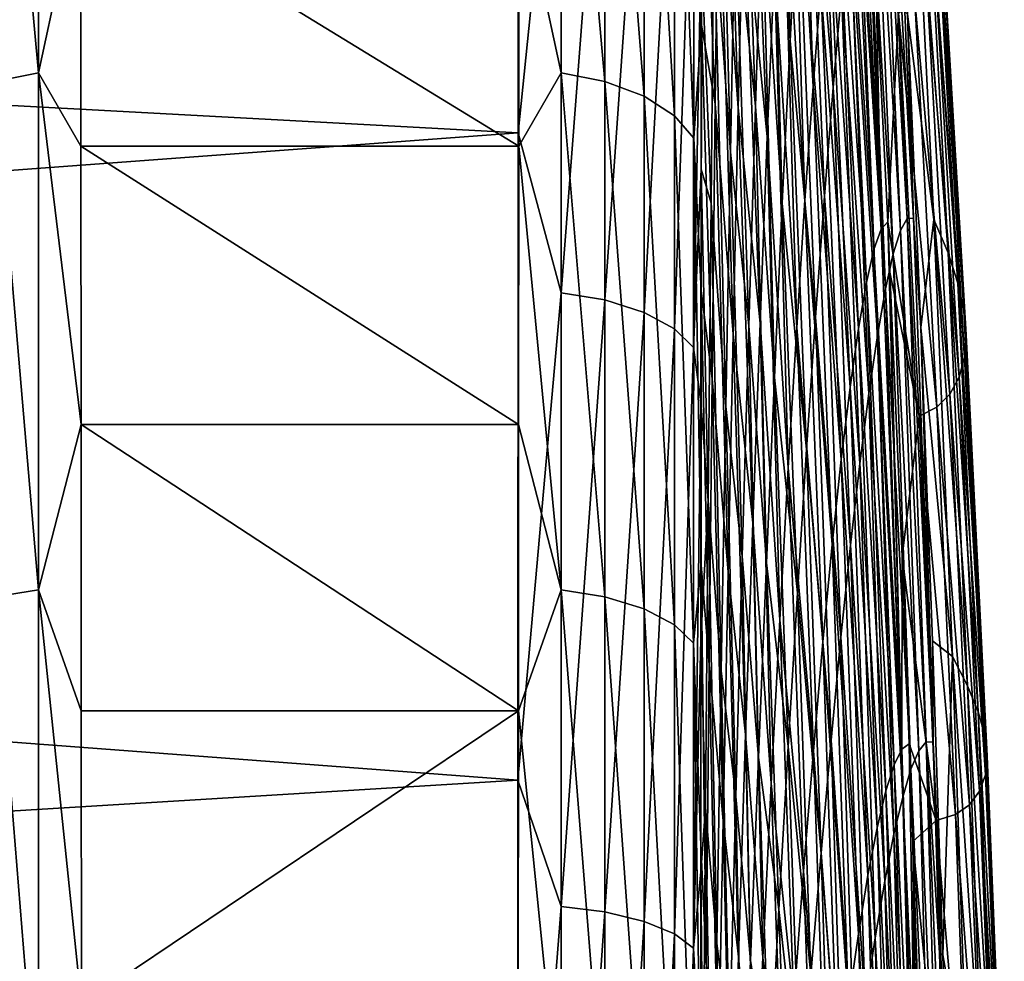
# Model space of a CAD drawing. Header units: metres. Extents: x -82 to 67, y -109 to 109.
# Tile 154 of 216: x 62.87 to 66.64, y 5.75 to 9.35. Entities that reach past the tile are written whole.
import ezdxf

# ---------------------------------------------------------------- set-up
doc = ezdxf.new("R2010")
doc.units = ezdxf.units.M
doc.layers.add('solid_21_382_010_XXX', color=7, linetype='CONTINUOUS')

msp = doc.modelspace()

# ---------------------------------------------------------------- linework, layer by layer
at = {"layer": 'solid_21_382_010_XXX'}
for points in [[(47.667767, 9.845784, -27.64216), (64.778877, 8.920679, -27.128502), (64.780266, 11.246167, -28.534405)], [(64.943932, 10.531047, -28.083494), (64.780266, 11.246167, -28.534405), (64.778877, 8.920679, -27.128502)], [(65.763786, 11.242137, -36.162407), (65.738548, 10.556399, -34.912117), (65.820351, 9.273026, -36.029202)], [(65.763786, 11.242137, -36.162407), (65.820351, 9.273026, -36.029202), (65.850189, 9.847934, -37.275093)], [(65.907921, 9.098064, -112.774536), (65.814301, 10.696899, -113.835754), (65.840263, 11.168219, -112.49659)], [(65.93808, 9.479274, -111.471344), (65.907921, 9.098064, -112.774536), (65.840263, 11.168219, -112.49659)], [(62.774933, 10.961378, -122.696259), (62.942379, 11.000178, -122.746246), (62.942394, 9.150009, -124.02166)], [(62.942394, 9.150009, -124.02166), (62.942379, 11.000178, -122.746246), (63.103973, 9.895969, -123.566971)], [(64.782204, 9.896104, -123.566879), (64.943977, 11.000126, -122.746231), (64.943932, 9.149967, -124.021637)], [(65.111023, 9.116739, -123.967514), (64.943932, 9.149967, -124.021637), (64.943977, 11.000126, -122.746231)], [(65.111023, 9.116739, -123.967514), (64.943977, 11.000126, -122.746231), (65.111176, 10.961373, -122.696304)], [(65.621605, 9.015523, -120.213364), (65.545479, 10.031212, -121.229294), (65.557793, 10.973597, -120.201828)], [(65.641609, 9.830414, -119.149406), (65.621605, 9.015523, -120.213364), (65.557793, 10.973597, -120.201828)], [(62.775066, 9.116738, -123.967461), (62.774933, 10.961378, -122.696259), (62.942394, 9.150009, -124.02166)], [(65.111023, 9.116739, -123.967514), (65.111176, 10.961373, -122.696304), (65.261169, 9.060272, -123.875381)], [(65.111176, 10.961373, -122.696304), (65.26152, 10.895364, -122.611107), (65.261169, 9.060272, -123.875381)], [(65.261169, 9.060272, -123.875381), (65.26152, 10.895364, -122.611107), (65.377762, 8.985267, -123.75293)], [(65.26152, 10.895364, -122.611107), (65.378372, 10.807588, -122.497734), (65.377762, 8.985267, -123.75293)], [(65.908035, 10.846016, -39.867966), (65.879478, 10.373052, -38.556572), (65.984772, 9.093667, -40.486523)], [(65.908035, 10.846016, -39.867966), (65.984772, 9.093667, -40.486523), (66.016899, 9.46105, -41.830811)], [(65.377762, 8.985267, -123.75293), (65.378372, 10.807588, -122.497734), (65.450874, 8.900113, -123.613838)], [(65.378372, 10.807588, -122.497734), (65.45179, 10.707867, -122.368874), (65.450874, 8.900113, -123.613838)], [(65.539085, 10.797896, -30.334244), (65.528099, 9.747855, -29.404327), (65.591606, 8.846851, -30.271564)], [(65.539085, 10.797896, -30.334244), (65.591606, 8.846851, -30.271564), (65.609779, 9.779205, -31.248205)], [(65.450874, 8.900113, -123.613838), (65.45179, 10.707867, -122.368874), (65.480064, 9.332583, -123.146263)], [(65.45179, 10.707867, -122.368874), (65.480736, 10.309844, -122.464615), (65.480064, 9.332583, -123.146263)], [(65.876839, 8.662507, -114.055168), (65.787575, 10.160374, -115.143921), (65.814301, 10.696899, -113.835754)], [(65.907921, 9.098064, -112.774536), (65.876839, 8.662507, -114.055168), (65.814301, 10.696899, -113.835754)], [(65.62809, 10.665119, -32.287209), (65.609779, 9.779205, -31.248205), (65.687462, 9.022398, -32.568398)], [(65.62809, 10.665119, -32.287209), (65.687462, 9.022398, -32.568398), (65.713051, 9.815377, -33.712242)], [(65.732674, 8.904718, -117.638542), (65.641609, 9.830414, -119.149406), (65.661636, 10.589652, -118.027039)], [(65.7603, 9.561895, -116.413918), (65.732674, 8.904718, -117.638542), (65.661636, 10.589652, -118.027039)], [(65.738548, 10.556399, -34.912117), (65.713051, 9.815377, -33.712242), (65.790123, 8.650695, -34.824562)], [(65.738548, 10.556399, -34.912117), (65.790123, 8.650695, -34.824562), (65.820351, 9.273026, -36.029202)], [(66.167908, 8.551438, -104.249626), (66.07, 10.525561, -104.839256), (66.091988, 10.563776, -103.534164)], [(66.167908, 8.551438, -104.249626), (66.091988, 10.563776, -103.534164), (66.149925, 9.476798, -103.203285)], [(66.180367, 10.581139, -50.028381), (66.156982, 10.523286, -48.673664), (66.268509, 8.59252, -50.558628)], [(66.180367, 10.581139, -50.028381), (66.268509, 8.59252, -50.558628), (66.29287, 8.593399, -51.881908)], [(66.258949, 9.383789, -51.689087), (66.180367, 10.581139, -50.028381), (66.29287, 8.593399, -51.881908)], [(64.944016, 8.308655, -26.84083), (64.943932, 10.531047, -28.083494), (64.778877, 8.920679, -27.128502)], [(65.111, 10.496878, -28.137056), (64.943932, 10.531047, -28.083494), (64.944016, 8.308655, -26.84083)], [(66.167908, 8.551438, -104.249626), (66.046432, 10.430753, -106.159935), (66.07, 10.525561, -104.839256)], [(66.156982, 10.523286, -48.673664), (66.131981, 10.414456, -47.307091), (66.242439, 8.546279, -49.218082)], [(66.156982, 10.523286, -48.673664), (66.242439, 8.546279, -49.218082), (66.268509, 8.59252, -50.558628)], [(65.111, 10.496878, -28.137056), (64.944016, 8.308655, -26.84083), (65.110977, 8.280666, -26.898157)], [(65.111, 10.496878, -28.137056), (65.110977, 8.280666, -26.898157), (65.261116, 10.438814, -28.228195)], [(65.110977, 8.280666, -26.898157), (65.260925, 8.233195, -26.995491), (65.261116, 10.438814, -28.228195)], [(65.261116, 10.438814, -28.228195), (65.260925, 8.233195, -26.995491), (65.377686, 10.361688, -28.349323)], [(66.140686, 8.474034, -105.56147), (66.021385, 10.279037, -107.489853), (66.046432, 10.430753, -106.159935)], [(66.167908, 8.551438, -104.249626), (66.140686, 8.474034, -105.56147), (66.046432, 10.430753, -106.159935)], [(66.131981, 10.414456, -47.307091), (66.105408, 10.254216, -45.934082), (66.214615, 8.4567, -47.864662)], [(66.131981, 10.414456, -47.307091), (66.214615, 8.4567, -47.864662), (66.242439, 8.546279, -49.218082)], [(65.879478, 10.373052, -38.556572), (65.850189, 9.847934, -37.275093), (65.951614, 8.677768, -39.163189)], [(65.879478, 10.373052, -38.556572), (65.951614, 8.677768, -39.163189), (65.984772, 9.093667, -40.486523)], [(65.260925, 8.233195, -26.995491), (65.377258, 8.170197, -27.124727), (65.377686, 10.361688, -28.349323)], [(65.377686, 10.361688, -28.349323), (65.377258, 8.170197, -27.124727), (65.450775, 10.274127, -28.486891)], [(65.533302, 9.031486, -122.185356), (65.480064, 9.332583, -123.146263), (65.480736, 10.309844, -122.464615)], [(65.545479, 10.031212, -121.229294), (65.533302, 9.031486, -122.185356), (65.480736, 10.309844, -122.464615)], [(65.377258, 8.170197, -27.124727), (65.450096, 8.098717, -27.271412), (65.450775, 10.274127, -28.486891)], [(65.450775, 10.274127, -28.486891), (65.450096, 8.098717, -27.271412), (65.479362, 9.647563, -28.293901)], [(66.111786, 8.347761, -106.884758), (65.994919, 10.070094, -108.822639), (66.021385, 10.279037, -107.489853)], [(66.140686, 8.474034, -105.56147), (66.111786, 8.347761, -106.884758), (66.021385, 10.279037, -107.489853)], [(66.105408, 10.254216, -45.934082), (66.077332, 10.042129, -44.560078), (66.185089, 8.323239, -46.503353)], [(66.105408, 10.254216, -45.934082), (66.185089, 8.323239, -46.503353), (66.214615, 8.4567, -47.864662)], [(66.286522, 10.255799, -56.879791), (66.269295, 9.374175, -52.331215), (66.370277, 8.589226, -57.226982)], [(66.286522, 10.255799, -56.879791), (66.424553, 8.461196, -61.856853), (66.335823, 10.114177, -61.585522)], [(66.286522, 10.255799, -56.879791), (66.370277, 8.589226, -57.226982), (66.424553, 8.461196, -61.856853)], [(65.845055, 8.175241, -115.306877), (65.7603, 9.561895, -116.413918), (65.787575, 10.160374, -115.143921)], [(65.876839, 8.662507, -114.055168), (65.845055, 8.175241, -115.306877), (65.787575, 10.160374, -115.143921)], [(66.335823, 10.114177, -61.585522), (66.462303, 8.345493, -66.402725), (66.369949, 9.984988, -66.206566)], [(66.335823, 10.114177, -61.585522), (66.424553, 8.461196, -61.856853), (66.462303, 8.345493, -66.402725)], [(66.081299, 8.172101, -108.213478), (65.967125, 9.803602, -110.151924), (65.994919, 10.070094, -108.822639)], [(66.111786, 8.347761, -106.884758), (66.081299, 8.172101, -108.213478), (65.994919, 10.070094, -108.822639)], [(65.601746, 8.149758, -121.214615), (65.533302, 9.031486, -122.185356), (65.545479, 10.031212, -121.229294)], [(65.621605, 9.015523, -120.213364), (65.601746, 8.149758, -121.214615), (65.545479, 10.031212, -121.229294)], [(66.077332, 10.042129, -44.560078), (66.047806, 9.77776, -43.190506), (66.153915, 8.145353, -45.139133)], [(66.077332, 10.042129, -44.560078), (66.153915, 8.145353, -45.139133), (66.185089, 8.323239, -46.503353)], [(66.369949, 9.984988, -66.206566), (66.485001, 8.241721, -70.89389), (66.39045, 9.867582, -70.772537)], [(66.369949, 9.984988, -66.206566), (66.462303, 8.345493, -66.402725), (66.485001, 8.241721, -70.89389)], [(62.942394, 9.150009, -124.02166), (63.103973, 9.895969, -123.566971), (63.104855, 8.868818, -124.213799)], [(63.103973, 9.895969, -123.566971), (64.782204, 9.896104, -123.566879), (64.781319, 8.868867, -124.213776)], [(63.104855, 8.868818, -124.213799), (63.103973, 9.895969, -123.566971), (64.781319, 8.868867, -124.213776)], [(64.781319, 8.868867, -124.213776), (64.782204, 9.896104, -123.566879), (64.943932, 9.149967, -124.021637)], [(47.667767, 9.845784, -27.64216), (48.179611, 7.691308, -26.530161), (64.778877, 8.920679, -27.128502)], [(65.850189, 9.847934, -37.275093), (65.820351, 9.273026, -36.029202), (65.917595, 8.215509, -37.866352)], [(65.850189, 9.847934, -37.275093), (65.917595, 8.215509, -37.866352), (65.951614, 8.677768, -39.163189)], [(66.39045, 9.867582, -70.772537), (66.485001, 8.241721, -70.89389), (66.397911, 9.758972, -75.308578)], [(65.704895, 8.1921, -118.810623), (65.621605, 9.015523, -120.213364), (65.641609, 9.830414, -119.149406)], [(65.732674, 8.904718, -117.638542), (65.704895, 8.1921, -118.810623), (65.641609, 9.830414, -119.149406)], [(65.713051, 9.815377, -33.712242), (65.687462, 9.022398, -32.568398), (65.759666, 7.983466, -33.666618)], [(65.713051, 9.815377, -33.712242), (65.759666, 7.983466, -33.666618), (65.790123, 8.650695, -34.824562)], [(66.049301, 7.94654, -109.541618), (65.93808, 9.479274, -111.471344), (65.967125, 9.803602, -110.151924)], [(66.081299, 8.172101, -108.213478), (66.049301, 7.94654, -109.541618), (65.967125, 9.803602, -110.151924)], [(65.609779, 9.779205, -31.248205), (65.591606, 8.846851, -30.271564), (65.661926, 8.18225, -31.484207)], [(65.609779, 9.779205, -31.248205), (65.661926, 8.18225, -31.484207), (65.687462, 9.022398, -32.568398)], [(66.047806, 9.77776, -43.190506), (66.016899, 9.46105, -41.830811), (66.121155, 7.922497, -43.777)], [(66.047806, 9.77776, -43.190506), (66.121155, 7.922497, -43.777), (66.153915, 8.145353, -45.139133)], [(65.528099, 9.747855, -29.404327), (65.479362, 9.647563, -28.293901), (65.517311, 8.651254, -28.546728)], [(65.528099, 9.747855, -29.404327), (65.517311, 8.651254, -28.546728), (65.573692, 7.872844, -29.360394)], [(65.528099, 9.747855, -29.404327), (65.573692, 7.872844, -29.360394), (65.591606, 8.846851, -30.271564)], [(66.397911, 9.758972, -75.308578), (66.493225, 8.14703, -75.355339), (66.39257, 9.659458, -79.839195)], [(66.485001, 8.241721, -70.89389), (66.493225, 8.14703, -75.355339), (66.397911, 9.758972, -75.308578)], [(66.39257, 9.659458, -79.839195), (66.487267, 8.061354, -79.811462), (66.374321, 9.569818, -84.387993)], [(66.493225, 8.14703, -75.355339), (66.487267, 8.061354, -79.811462), (66.39257, 9.659458, -79.839195)], [(65.450096, 8.098717, -27.271412), (65.478989, 8.781191, -27.804226), (65.479362, 9.647563, -28.293901)], [(65.517311, 8.651254, -28.546728), (65.479362, 9.647563, -28.293901), (65.478989, 8.781191, -27.804226)], [(65.812767, 7.638902, -116.523331), (65.732674, 8.904718, -117.638542), (65.7603, 9.561895, -116.413918)], [(65.845055, 8.175241, -115.306877), (65.812767, 7.638902, -116.523331), (65.7603, 9.561895, -116.413918)], [(66.374321, 9.569818, -84.387993), (66.467003, 7.985462, -84.285645), (66.342674, 9.491152, -88.976944)], [(66.487267, 8.061354, -79.811462), (66.467003, 7.985462, -84.285645), (66.374321, 9.569818, -84.387993)], [(66.015884, 7.670612, -110.863174), (65.907921, 9.098064, -112.774536), (65.93808, 9.479274, -111.471344)], [(66.049301, 7.94654, -109.541618), (66.015884, 7.670612, -110.863174), (65.93808, 9.479274, -111.471344)], [(66.016899, 9.46105, -41.830811), (65.984772, 9.093667, -40.486523), (66.086884, 7.654535, -42.421963)], [(66.016899, 9.46105, -41.830811), (66.086884, 7.654535, -42.421963), (66.121155, 7.922497, -43.777)], [(66.235207, 9.378112, -98.36528), (66.193375, 8.580179, -102.955147), (66.149925, 9.476798, -103.203285)], [(66.167908, 8.551438, -104.249626), (66.149925, 9.476798, -103.203285), (66.193375, 8.580179, -102.955147)], [(66.342674, 9.491152, -88.976944), (66.431915, 7.920822, -88.799774), (66.29686, 9.426795, -93.628006)], [(66.467003, 7.985462, -84.285645), (66.431915, 7.920822, -88.799774), (66.342674, 9.491152, -88.976944)], [(66.29686, 9.426795, -93.628006), (66.381241, 7.870751, -93.37574), (66.235207, 9.378112, -98.36528)], [(66.431915, 7.920822, -88.799774), (66.381241, 7.870751, -93.37574), (66.29686, 9.426795, -93.628006)], [(66.235207, 9.378112, -98.36528), (66.313377, 7.836176, -98.037285), (66.193375, 8.580179, -102.955147)], [(66.381241, 7.870751, -93.37574), (66.313377, 7.836176, -98.037285), (66.235207, 9.378112, -98.36528)], [(66.269295, 9.374175, -52.331215), (66.258949, 9.383789, -51.689087), (66.29287, 8.593399, -51.881908)], [(66.320412, 8.175379, -52.611099), (66.269295, 9.374175, -52.331215), (66.29287, 8.593399, -51.881908)], [(66.370277, 8.589226, -57.226982), (66.269295, 9.374175, -52.331215), (66.320412, 8.175379, -52.611099)], [(65.450874, 8.900113, -123.613838), (65.480064, 9.332583, -123.146263), (65.479454, 8.316182, -123.768532)], [(65.52137, 7.980357, -123.066223), (65.479454, 8.316182, -123.768532), (65.480064, 9.332583, -123.146263)], [(65.533302, 9.031486, -122.185356), (65.52137, 7.980357, -123.066223), (65.480064, 9.332583, -123.146263)], [(65.820351, 9.273026, -36.029202), (65.790123, 8.650695, -34.824562), (65.882904, 7.709049, -36.60157)], [(65.820351, 9.273026, -36.029202), (65.882904, 7.709049, -36.60157), (65.917595, 8.215509, -37.866352)], [(62.775066, 9.116738, -123.967461), (62.942394, 9.150009, -124.02166), (62.942406, 7.171782, -125.087852)], [(62.942394, 9.150009, -124.02166), (63.104855, 8.868818, -124.213799), (63.105637, 7.804648, -124.798973)], [(62.942406, 7.171782, -125.087852), (62.942394, 9.150009, -124.02166), (63.105637, 7.804648, -124.798973)], [(64.781319, 8.868867, -124.213776), (64.943932, 9.149967, -124.021637), (64.943893, 7.171749, -125.087837)], [(65.110893, 7.144547, -125.030167), (64.943893, 7.171749, -125.087837), (64.943932, 9.149967, -124.021637)], [(65.110893, 7.144547, -125.030167), (64.943932, 9.149967, -124.021637), (65.111023, 9.116739, -123.967514)], [(62.775177, 7.144543, -125.030106), (62.775066, 9.116738, -123.967461), (62.942406, 7.171782, -125.087852)], [(65.110893, 7.144547, -125.030167), (65.111023, 9.116739, -123.967514), (65.26088, 7.098406, -124.932205)], [(65.111023, 9.116739, -123.967514), (65.261169, 9.060272, -123.875381), (65.26088, 7.098406, -124.932205)], [(65.981194, 7.34518, -112.172081), (65.876839, 8.662507, -114.055168), (65.907921, 9.098064, -112.774536)], [(66.015884, 7.670612, -110.863174), (65.981194, 7.34518, -112.172081), (65.907921, 9.098064, -112.774536)], [(65.984772, 9.093667, -40.486523), (65.951614, 8.677768, -39.163189), (66.051262, 7.342958, -41.079174)], [(65.984772, 9.093667, -40.486523), (66.051262, 7.342958, -41.079174), (66.086884, 7.654535, -42.421963)], [(65.26088, 7.098406, -124.932205), (65.261169, 9.060272, -123.875381), (65.377258, 7.03717, -124.802109)], [(65.261169, 9.060272, -123.875381), (65.377762, 8.985267, -123.75293), (65.377258, 7.03717, -124.802109)], [(65.582184, 7.238558, -122.149727), (65.52137, 7.980357, -123.066223), (65.533302, 9.031486, -122.185356)], [(65.601746, 8.149758, -121.214615), (65.582184, 7.238558, -122.149727), (65.533302, 9.031486, -122.185356)], [(65.677155, 7.42793, -119.923882), (65.601746, 8.149758, -121.214615), (65.621605, 9.015523, -120.213364)], [(65.704895, 8.1921, -118.810623), (65.677155, 7.42793, -119.923882), (65.621605, 9.015523, -120.213364)], [(65.687462, 9.022398, -32.568398), (65.661926, 8.18225, -31.484207), (65.729156, 7.275126, -32.559021)], [(65.687462, 9.022398, -32.568398), (65.729156, 7.275126, -32.559021), (65.759666, 7.983466, -33.666618)], [(65.377258, 7.03717, -124.802109), (65.377762, 8.985267, -123.75293), (65.450127, 6.967688, -124.654442)], [(65.377762, 8.985267, -123.75293), (65.450874, 8.900113, -123.613838), (65.450127, 6.967688, -124.654442)], [(48.179611, 7.691308, -26.530161), (64.777962, 6.442694, -26.013212), (64.778877, 8.920679, -27.128502)], [(64.944016, 8.308655, -26.84083), (64.778877, 8.920679, -27.128502), (64.777962, 6.442694, -26.013212)], [(65.450127, 6.967688, -124.654442), (65.450874, 8.900113, -123.613838), (65.478912, 7.267103, -124.32782)], [(65.450874, 8.900113, -123.613838), (65.479454, 8.316182, -123.768532), (65.478912, 7.267103, -124.32782)], [(65.780174, 7.056127, -117.698174), (65.704895, 8.1921, -118.810623), (65.732674, 8.904718, -117.638542)], [(65.812767, 7.638902, -116.523331), (65.780174, 7.056127, -117.698174), (65.732674, 8.904718, -117.638542)], [(63.104855, 8.868818, -124.213799), (64.781319, 8.868867, -124.213776), (64.78054, 7.804604, -124.798996)], [(63.105637, 7.804648, -124.798973), (63.104855, 8.868818, -124.213799), (64.78054, 7.804604, -124.798996)], [(64.78054, 7.804604, -124.798996), (64.781319, 8.868867, -124.213776), (64.943893, 7.171749, -125.087837)], [(65.591606, 8.846851, -30.271564), (65.573692, 7.872844, -29.360394), (65.636612, 7.299994, -30.462927)], [(65.591606, 8.846851, -30.271564), (65.636612, 7.299994, -30.462927), (65.661926, 8.18225, -31.484207)], [(65.450096, 8.098717, -27.271412), (65.478653, 7.89099, -27.353346), (65.478989, 8.781191, -27.804226)], [(65.50679, 7.513184, -27.76479), (65.478989, 8.781191, -27.804226), (65.478653, 7.89099, -27.353346)], [(65.517311, 8.651254, -28.546728), (65.478989, 8.781191, -27.804226), (65.50679, 7.513184, -27.76479)], [(65.951614, 8.677768, -39.163189), (65.917595, 8.215509, -37.866352), (66.014481, 6.989658, -39.753815)], [(65.951614, 8.677768, -39.163189), (66.014481, 6.989658, -39.753815), (66.051262, 7.342958, -41.079174)], [(65.517311, 8.651254, -28.546728), (65.50679, 7.513184, -27.76479), (65.556145, 6.861967, -28.517799)], [(65.517311, 8.651254, -28.546728), (65.556145, 6.861967, -28.517799), (65.573692, 7.872844, -29.360394)], [(65.790123, 8.650695, -34.824562), (65.759666, 7.983466, -33.666618), (65.847717, 7.160544, -35.374382)], [(65.790123, 8.650695, -34.824562), (65.847717, 7.160544, -35.374382), (65.882904, 7.709049, -36.60157)], [(65.945442, 6.972529, -113.46225), (65.845055, 8.175241, -115.306877), (65.876839, 8.662507, -114.055168)], [(65.981194, 7.34518, -112.172081), (65.945442, 6.972529, -113.46225), (65.876839, 8.662507, -114.055168)], [(66.248138, 6.561841, -103.75882), (66.167908, 8.551438, -104.249626), (66.193375, 8.580179, -102.955147)], [(66.313377, 7.836176, -98.037285), (66.202194, 8.387644, -102.904755), (66.193375, 8.580179, -102.955147)], [(66.248138, 6.561841, -103.75882), (66.193375, 8.580179, -102.955147), (66.202194, 8.387644, -102.904755)], [(66.268509, 8.59252, -50.558628), (66.242439, 8.546279, -49.218082), (66.340706, 6.590232, -50.998604)], [(66.29287, 8.593399, -51.881908), (66.268509, 8.59252, -50.558628), (66.366989, 6.58871, -52.303303)], [(66.268509, 8.59252, -50.558628), (66.340706, 6.590232, -50.998604), (66.366989, 6.58871, -52.303303)], [(66.320412, 8.175379, -52.611099), (66.29287, 8.593399, -51.881908), (66.366989, 6.58871, -52.303303)], [(66.370277, 8.589226, -57.226982), (66.320412, 8.175379, -52.611099), (66.440994, 6.916662, -57.51284)], [(66.370277, 8.589226, -57.226982), (66.499496, 6.804439, -62.075974), (66.424553, 8.461196, -61.856853)], [(66.370277, 8.589226, -57.226982), (66.440994, 6.916662, -57.51284), (66.499496, 6.804439, -62.075974)], [(66.248138, 6.561841, -103.75882), (66.140686, 8.474034, -105.56147), (66.167908, 8.551438, -104.249626)], [(66.242439, 8.546279, -49.218082), (66.214615, 8.4567, -47.864662), (66.312607, 6.555025, -49.677231)], [(66.242439, 8.546279, -49.218082), (66.312607, 6.555025, -49.677231), (66.340706, 6.590232, -50.998604)], [(66.218132, 6.501717, -105.053474), (66.111786, 8.347761, -106.884758), (66.140686, 8.474034, -105.56147)], [(66.248138, 6.561841, -103.75882), (66.218132, 6.501717, -105.053474), (66.140686, 8.474034, -105.56147)], [(66.214615, 8.4567, -47.864662), (66.185089, 8.323239, -46.503353), (66.282677, 6.4846, -48.34314)], [(66.214615, 8.4567, -47.864662), (66.282677, 6.4846, -48.34314), (66.312607, 6.555025, -49.677231)], [(66.424553, 8.461196, -61.856853), (66.540359, 6.703877, -66.559608), (66.462303, 8.345493, -66.402725)], [(66.424553, 8.461196, -61.856853), (66.499496, 6.804439, -62.075974), (66.540359, 6.703877, -66.559608)], [(66.313377, 7.836176, -98.037285), (66.248749, 7.29848, -102.638878), (66.202194, 8.387644, -102.904755)], [(66.248138, 6.561841, -103.75882), (66.202194, 8.387644, -102.904755), (66.248749, 7.29848, -102.638878)], [(66.186348, 6.40163, -106.360329), (66.081299, 8.172101, -108.213478), (66.111786, 8.347761, -106.884758)], [(66.218132, 6.501717, -105.053474), (66.186348, 6.40163, -106.360329), (66.111786, 8.347761, -106.884758)], [(66.462303, 8.345493, -66.402725), (66.56498, 6.614785, -70.991409), (66.485001, 8.241721, -70.89389)], [(66.462303, 8.345493, -66.402725), (66.540359, 6.703877, -66.559608), (66.56498, 6.614785, -70.991409)], [(64.944061, 5.960053, -25.857403), (64.944016, 8.308655, -26.84083), (64.777962, 6.442694, -26.013212)], [(65.110977, 8.280666, -26.898157), (64.944016, 8.308655, -26.84083), (64.944061, 5.960053, -25.857403)], [(65.509766, 6.883767, -123.868126), (65.478912, 7.267103, -124.32782), (65.479454, 8.316182, -123.768532)], [(65.52137, 7.980357, -123.066223), (65.509766, 6.883767, -123.868126), (65.479454, 8.316182, -123.768532)], [(66.185089, 8.323239, -46.503353), (66.153915, 8.145353, -45.139133), (66.250969, 6.378374, -47.000675)], [(66.185089, 8.323239, -46.503353), (66.250969, 6.378374, -47.000675), (66.282677, 6.4846, -48.34314)], [(65.110977, 8.280666, -26.898157), (64.944061, 5.960053, -25.857403), (65.110939, 5.938671, -25.917715)], [(65.110977, 8.280666, -26.898157), (65.110939, 5.938671, -25.917715), (65.260925, 8.233195, -26.995491)], [(65.110939, 5.938671, -25.917715), (65.26075, 5.902462, -26.019958), (65.260925, 8.233195, -26.995491)], [(65.260925, 8.233195, -26.995491), (65.26075, 5.902462, -26.019958), (65.377258, 8.170197, -27.124727)], [(66.485001, 8.241721, -70.89389), (66.56498, 6.614785, -70.991409), (66.493225, 8.14703, -75.355339)], [(65.661926, 8.18225, -31.484207), (65.636612, 7.299994, -30.462927), (65.698761, 6.530063, -31.504587)], [(65.661926, 8.18225, -31.484207), (65.698761, 6.530063, -31.504587), (65.729156, 7.275126, -32.559021)], [(65.747482, 6.429755, -118.825363), (65.677155, 7.42793, -119.923882), (65.704895, 8.1921, -118.810623)], [(65.780174, 7.056127, -117.698174), (65.747482, 6.429755, -118.825363), (65.704895, 8.1921, -118.810623)], [(65.917595, 8.215509, -37.866352), (65.882904, 7.709049, -36.60157), (65.976723, 6.596527, -38.451065)], [(65.917595, 8.215509, -37.866352), (65.976723, 6.596527, -38.451065), (66.014481, 6.989658, -39.753815)], [(65.26075, 5.902462, -26.019958), (65.376915, 5.854446, -26.155615), (65.377258, 8.170197, -27.124727)], [(65.377258, 8.170197, -27.124727), (65.376915, 5.854446, -26.155615), (65.450096, 8.098717, -27.271412)], [(65.649643, 6.617709, -120.974396), (65.582184, 7.238558, -122.149727), (65.601746, 8.149758, -121.214615)], [(65.677155, 7.42793, -119.923882), (65.649643, 6.617709, -120.974396), (65.601746, 8.149758, -121.214615)], [(65.908859, 6.555017, -114.727562), (65.812767, 7.638902, -116.523331), (65.845055, 8.175241, -115.306877)], [(65.945442, 6.972529, -113.46225), (65.908859, 6.555017, -114.727562), (65.845055, 8.175241, -115.306877)], [(66.15287, 6.260963, -107.674049), (66.049301, 7.94654, -109.541618), (66.081299, 8.172101, -108.213478)], [(66.186348, 6.40163, -106.360329), (66.15287, 6.260963, -107.674049), (66.081299, 8.172101, -108.213478)], [(66.153915, 8.145353, -45.139133), (66.121155, 7.922497, -43.777), (66.217537, 6.235763, -45.654179)], [(66.153915, 8.145353, -45.139133), (66.217537, 6.235763, -45.654179), (66.250969, 6.378374, -47.000675)], [(66.365379, 6.975605, -52.857292), (66.320412, 8.175379, -52.611099), (66.366989, 6.58871, -52.303303)], [(66.440994, 6.916662, -57.51284), (66.320412, 8.175379, -52.611099), (66.365379, 6.975605, -52.857292)], [(66.493225, 8.14703, -75.355339), (66.573883, 6.534545, -75.395058), (66.487267, 8.061354, -79.811462)], [(66.56498, 6.614785, -70.991409), (66.573883, 6.534545, -75.395058), (66.493225, 8.14703, -75.355339)], [(65.376915, 5.854446, -26.155615), (65.449562, 5.79999, -26.309515), (65.450096, 8.098717, -27.271412)], [(65.450096, 8.098717, -27.271412), (65.449562, 5.79999, -26.309515), (65.478653, 7.89099, -27.353346)], [(66.487267, 8.061354, -79.811462), (66.567375, 6.462832, -79.793709), (66.467003, 7.985462, -84.285645)], [(66.573883, 6.534545, -75.395058), (66.567375, 6.462832, -79.793709), (66.487267, 8.061354, -79.811462)], [(65.563034, 6.287364, -123.015282), (65.509766, 6.883767, -123.868126), (65.52137, 7.980357, -123.066223)], [(65.582184, 7.238558, -122.149727), (65.563034, 6.287364, -123.015282), (65.52137, 7.980357, -123.066223)], [(65.759666, 7.983466, -33.666618), (65.729156, 7.275126, -32.559021), (65.812225, 6.572405, -34.189972)], [(65.759666, 7.983466, -33.666618), (65.812225, 6.572405, -34.189972), (65.847717, 7.160544, -35.374382)], [(66.467003, 7.985462, -84.285645), (66.545334, 6.400375, -84.20948), (66.431915, 7.920822, -88.799774)], [(66.567375, 6.462832, -79.793709), (66.545334, 6.400375, -84.20948), (66.467003, 7.985462, -84.285645)], [(66.117767, 6.079099, -108.989288), (66.015884, 7.670612, -110.863174), (66.049301, 7.94654, -109.541618)], [(66.15287, 6.260963, -107.674049), (66.117767, 6.079099, -108.989288), (66.049301, 7.94654, -109.541618)], [(66.121155, 7.922497, -43.777), (66.086884, 7.654535, -42.421963), (66.182426, 6.056185, -44.307999)], [(66.121155, 7.922497, -43.777), (66.182426, 6.056185, -44.307999), (66.217537, 6.235763, -45.654179)], [(66.431915, 7.920822, -88.799774), (66.507256, 6.348833, -88.663139), (66.381241, 7.870751, -93.37574)], [(66.545334, 6.400375, -84.20948), (66.507256, 6.348833, -88.663139), (66.431915, 7.920822, -88.799774)], [(65.449562, 5.79999, -26.309515), (65.478348, 6.98129, -26.94367), (65.478653, 7.89099, -27.353346)], [(65.50679, 7.513184, -27.76479), (65.478653, 7.89099, -27.353346), (65.478348, 6.98129, -26.94367)], [(65.573692, 7.872844, -29.360394), (65.556145, 6.861967, -28.517799), (65.611671, 6.38069, -29.507811)], [(65.573692, 7.872844, -29.360394), (65.611671, 6.38069, -29.507811), (65.636612, 7.299994, -30.462927)], [(66.381241, 7.870751, -93.37574), (66.452408, 6.311349, -93.175468), (66.313377, 7.836176, -98.037285)], [(66.507256, 6.348833, -88.663139), (66.452408, 6.311349, -93.175468), (66.381241, 7.870751, -93.37574)], [(62.942406, 7.171782, -125.087852), (63.105637, 7.804648, -124.798973), (63.106312, 6.708153, -125.319901)], [(63.105637, 7.804648, -124.798973), (64.78054, 7.804604, -124.798996), (64.779861, 6.708053, -125.319946)], [(63.106312, 6.708153, -125.319901), (63.105637, 7.804648, -124.798973), (64.779861, 6.708053, -125.319946)], [(64.779861, 6.708053, -125.319946), (64.78054, 7.804604, -124.798996), (64.943893, 7.171749, -125.087837)], [(66.313377, 7.836176, -98.037285), (66.379318, 6.288499, -97.768852), (66.248749, 7.29848, -102.638878)], [(66.452408, 6.311349, -93.175468), (66.379318, 6.288499, -97.768852), (66.313377, 7.836176, -98.037285)], [(48.179611, 7.691308, -26.530161), (48.578735, 5.455837, -25.66497), (64.777962, 6.442694, -26.013212)], [(65.882904, 7.709049, -36.60157), (65.847717, 7.160544, -35.374382), (65.938164, 6.165456, -37.176105)], [(65.882904, 7.709049, -36.60157), (65.938164, 6.165456, -37.176105), (65.976723, 6.596527, -38.451065)], [(66.081139, 5.855481, -110.30072), (65.981194, 7.34518, -112.172081), (66.015884, 7.670612, -110.863174)], [(66.117767, 6.079099, -108.989288), (66.081139, 5.855481, -110.30072), (66.015884, 7.670612, -110.863174)], [(66.086884, 7.654535, -42.421963), (66.051262, 7.342958, -41.079174), (66.145721, 5.839458, -42.966522)], [(66.086884, 7.654535, -42.421963), (66.145721, 5.839458, -42.966522), (66.182426, 6.056185, -44.307999)], [(65.871651, 6.094999, -115.961922), (65.780174, 7.056127, -117.698174), (65.812767, 7.638902, -116.523331)], [(65.908859, 6.555017, -114.727562), (65.871651, 6.094999, -115.961922), (65.812767, 7.638902, -116.523331)], [(65.50679, 7.513184, -27.76479), (65.478348, 6.98129, -26.94367), (65.49662, 6.338738, -27.061853)], [(65.50679, 7.513184, -27.76479), (65.49662, 6.338738, -27.061853), (65.539078, 5.819007, -27.746889)], [(65.50679, 7.513184, -27.76479), (65.539078, 5.819007, -27.746889), (65.556145, 6.861967, -28.517799)], [(65.714882, 5.764037, -119.900993), (65.649643, 6.617709, -120.974396), (65.677155, 7.42793, -119.923882)], [(65.747482, 6.429755, -118.825363), (65.714882, 5.764037, -119.900993), (65.677155, 7.42793, -119.923882)], [(66.043121, 5.590827, -111.602913), (65.945442, 6.972529, -113.46225), (65.981194, 7.34518, -112.172081)], [(66.081139, 5.855481, -110.30072), (66.043121, 5.590827, -111.602913), (65.981194, 7.34518, -112.172081)], [(66.051262, 7.342958, -41.079174), (66.014481, 6.989658, -39.753815), (66.107574, 5.586841, -41.634289)], [(66.051262, 7.342958, -41.079174), (66.107574, 5.586841, -41.634289), (66.145721, 5.839458, -42.966522)], [(65.636612, 7.299994, -30.462927), (65.611671, 6.38069, -29.507811), (65.668633, 5.752667, -30.506113)], [(65.636612, 7.299994, -30.462927), (65.668633, 5.752667, -30.506113), (65.698761, 6.530063, -31.504587)], [(65.729156, 7.275126, -32.559021), (65.698761, 6.530063, -31.504587), (65.776596, 5.948361, -33.051598)], [(65.729156, 7.275126, -32.559021), (65.776596, 5.948361, -33.051598), (65.812225, 6.572405, -34.189972)], [(66.248138, 6.561841, -103.75882), (66.248749, 7.29848, -102.638878), (66.276283, 6.582253, -102.481644)], [(66.379318, 6.288499, -97.768852), (66.276283, 6.582253, -102.481644), (66.248749, 7.29848, -102.638878)], [(65.450127, 6.967688, -124.654442), (65.478912, 7.267103, -124.32782), (65.478447, 6.193639, -124.820068)], [(65.498573, 5.747656, -124.587296), (65.478447, 6.193639, -124.820068), (65.478912, 7.267103, -124.32782)], [(65.509766, 6.883767, -123.868126), (65.498573, 5.747656, -124.587296), (65.478912, 7.267103, -124.32782)], [(65.622543, 5.767184, -121.958595), (65.563034, 6.287364, -123.015282), (65.582184, 7.238558, -122.149727)], [(65.649643, 6.617709, -120.974396), (65.622543, 5.767184, -121.958595), (65.582184, 7.238558, -122.149727)], [(62.775177, 7.144543, -125.030106), (62.942406, 7.171782, -125.087852), (62.94241, 5.087919, -125.930305)], [(62.942406, 7.171782, -125.087852), (63.106312, 6.708153, -125.319901), (63.106884, 5.583082, -125.774887)], [(62.94241, 5.087919, -125.930305), (62.942406, 7.171782, -125.087852), (63.106884, 5.583082, -125.774887)], [(64.779861, 6.708053, -125.319946), (64.943893, 7.171749, -125.087837), (64.943871, 5.087894, -125.930283)], [(65.110802, 5.067186, -125.869774), (64.943871, 5.087894, -125.930283), (64.943893, 7.171749, -125.087837)], [(65.110802, 5.067186, -125.869774), (64.943893, 7.171749, -125.087837), (65.110893, 7.144547, -125.030167)], [(62.775249, 5.067181, -125.869705), (62.775177, 7.144543, -125.030106), (62.94241, 5.087919, -125.930305)], [(65.110802, 5.067186, -125.869774), (65.110893, 7.144547, -125.030167), (65.260674, 5.032108, -125.767151)], [(65.110893, 7.144547, -125.030167), (65.26088, 7.098406, -124.932205), (65.260674, 5.032108, -125.767151)], [(65.847717, 7.160544, -35.374382), (65.812225, 6.572405, -34.189972), (65.898994, 5.698338, -35.934116)], [(65.847717, 7.160544, -35.374382), (65.898994, 5.698338, -35.934116), (65.938164, 6.165456, -37.176105)], [(65.260674, 5.032108, -125.767151), (65.26088, 7.098406, -124.932205), (65.376892, 4.985582, -125.630959)], [(65.26088, 7.098406, -124.932205), (65.377258, 7.03717, -124.802109), (65.376892, 4.985582, -125.630959)], [(65.834038, 5.594832, -117.15921), (65.747482, 6.429755, -118.825363), (65.780174, 7.056127, -117.698174)], [(65.871651, 6.094999, -115.961922), (65.834038, 5.594832, -117.15921), (65.780174, 7.056127, -117.698174)], [(65.376892, 4.985582, -125.630959), (65.377258, 7.03717, -124.802109), (65.44957, 4.932813, -125.476433)], [(65.377258, 7.03717, -124.802109), (65.450127, 6.967688, -124.654442), (65.44957, 4.932813, -125.476433)], [(65.449562, 5.79999, -26.309515), (65.478081, 6.091976, -26.590082), (65.478348, 6.98129, -26.94367)], [(65.49662, 6.338738, -27.061853), (65.478348, 6.98129, -26.94367), (65.478081, 6.091976, -26.590082)], [(66.014481, 6.989658, -39.753815), (65.976723, 6.596527, -38.451065), (66.068169, 5.299916, -40.315884)], [(66.014481, 6.989658, -39.753815), (66.068169, 5.299916, -40.315884), (66.107574, 5.586841, -41.634289)], [(66.404266, 5.773898, -53.07024), (66.365379, 6.975605, -52.857292), (66.366989, 6.58871, -52.303303)], [(66.440994, 6.916662, -57.51284), (66.365379, 6.975605, -52.857292), (66.404266, 5.773898, -53.07024)], [(65.44957, 4.932813, -125.476433), (65.450127, 6.967688, -124.654442), (65.478088, 5.151812, -125.226059)], [(65.450127, 6.967688, -124.654442), (65.478447, 6.193639, -124.820068), (65.478088, 5.151812, -125.226059)], [(66.003937, 5.287079, -112.890343), (65.908859, 6.555017, -114.727562), (65.945442, 6.972529, -113.46225)], [(66.043121, 5.590827, -111.602913), (66.003937, 5.287079, -112.890343), (65.945442, 6.972529, -113.46225)], [(66.440994, 6.916662, -57.51284), (66.404266, 5.773898, -53.07024), (66.498695, 5.238108, -57.73737)], [(66.440994, 6.916662, -57.51284), (66.560638, 5.143903, -62.242878), (66.499496, 6.804439, -62.075974)], [(66.440994, 6.916662, -57.51284), (66.498695, 5.238108, -57.73737), (66.560638, 5.143903, -62.242878)], [(65.544434, 5.301615, -123.807877), (65.498573, 5.747656, -124.587296), (65.509766, 6.883767, -123.868126)], [(65.563034, 6.287364, -123.015282), (65.544434, 5.301615, -123.807877), (65.509766, 6.883767, -123.868126)], [(65.556145, 6.861967, -28.517799), (65.539078, 5.819007, -27.746889), (65.587265, 5.429398, -28.622116)], [(65.556145, 6.861967, -28.517799), (65.587265, 5.429398, -28.622116), (65.611671, 6.38069, -29.507811)], [(66.499496, 6.804439, -62.075974), (66.604134, 5.06014, -66.677208), (66.540359, 6.703877, -66.559608)], [(66.499496, 6.804439, -62.075974), (66.560638, 5.143903, -62.242878), (66.604134, 5.06014, -66.677208)], [(63.106884, 5.583082, -125.774887), (63.106312, 6.708153, -125.319901), (64.779861, 6.708053, -125.319946)], [(63.106884, 5.583082, -125.774887), (64.779861, 6.708053, -125.319946), (64.779297, 5.582952, -125.774933)], [(64.779297, 5.582952, -125.774933), (64.779861, 6.708053, -125.319946), (64.943871, 5.087894, -125.930283)], [(66.540359, 6.703877, -66.559608), (66.630386, 4.986774, -71.065086), (66.56498, 6.614785, -70.991409)], [(66.540359, 6.703877, -66.559608), (66.604134, 5.06014, -66.677208), (66.630386, 4.986774, -71.065086)], [(65.682556, 5.063831, -120.922073), (65.622543, 5.767184, -121.958595), (65.649643, 6.617709, -120.974396)], [(65.714882, 5.764037, -119.900993), (65.682556, 5.063831, -120.922073), (65.649643, 6.617709, -120.974396)], [(65.976723, 6.596527, -38.451065), (65.938164, 6.165456, -37.176105), (66.027657, 4.980264, -39.015884)], [(65.976723, 6.596527, -38.451065), (66.027657, 4.980264, -39.015884), (66.068169, 5.299916, -40.315884)], [(66.56498, 6.614785, -70.991409), (66.630386, 4.986774, -71.065086), (66.573883, 6.534545, -75.395058)], [(65.812225, 6.572405, -34.189972), (65.776596, 5.948361, -33.051598), (65.859398, 5.197383, -34.729805)], [(65.812225, 6.572405, -34.189972), (65.859398, 5.197383, -34.729805), (65.898994, 5.698338, -35.934116)], [(66.310661, 4.556514, -103.370255), (66.218132, 6.501717, -105.053474), (66.248138, 6.561841, -103.75882)], [(66.310661, 4.556514, -103.370255), (66.248138, 6.561841, -103.75882), (66.276283, 6.582253, -102.481644)], [(66.379318, 6.288499, -97.768852), (66.289696, 6.208291, -102.405052), (66.276283, 6.582253, -102.481644)], [(66.310661, 4.556514, -103.370255), (66.276283, 6.582253, -102.481644), (66.289696, 6.208291, -102.405052)], [(66.340706, 6.590232, -50.998604), (66.312607, 6.555025, -49.677231), (66.396973, 4.574207, -51.347263)], [(66.340706, 6.590232, -50.998604), (66.396973, 4.574207, -51.347263), (66.424568, 4.573025, -52.630615)], [(66.392059, 5.782008, -52.445797), (66.340706, 6.590232, -50.998604), (66.424568, 4.573025, -52.630615)], [(66.392059, 5.782008, -52.445797), (66.366989, 6.58871, -52.303303), (66.340706, 6.590232, -50.998604)], [(66.404266, 5.773898, -53.07024), (66.366989, 6.58871, -52.303303), (66.392059, 5.782008, -52.445797)], [(65.698761, 6.530063, -31.504587), (65.668633, 5.752667, -30.506113), (65.741028, 5.292567, -31.961889)], [(65.698761, 6.530063, -31.504587), (65.741028, 5.292567, -31.961889), (65.776596, 5.948361, -33.051598)], [(65.963791, 4.946235, -114.157524), (65.871651, 6.094999, -115.961922), (65.908859, 6.555017, -114.727562)], [(66.003937, 5.287079, -112.890343), (65.963791, 4.946235, -114.157524), (65.908859, 6.555017, -114.727562)], [(66.312607, 6.555025, -49.677231), (66.282677, 6.4846, -48.34314), (66.367485, 4.549249, -50.04903)], [(66.312607, 6.555025, -49.677231), (66.367485, 4.549249, -50.04903), (66.396973, 4.574207, -51.347263)], [(66.573883, 6.534545, -75.395058), (66.63987, 4.921518, -75.427742), (66.567375, 6.462832, -79.793709)], [(66.630386, 4.986774, -71.065086), (66.63987, 4.921518, -75.427742), (66.573883, 6.534545, -75.395058)], [(66.278717, 4.51293, -104.642738), (66.186348, 6.40163, -106.360329), (66.218132, 6.501717, -105.053474)], [(66.310661, 4.556514, -103.370255), (66.278717, 4.51293, -104.642738), (66.218132, 6.501717, -105.053474)], [(66.282677, 6.4846, -48.34314), (66.250969, 6.378374, -47.000675), (66.336166, 4.49754, -48.739445)], [(66.282677, 6.4846, -48.34314), (66.336166, 4.49754, -48.739445), (66.367485, 4.549249, -50.04903)], [(66.567375, 6.462832, -79.793709), (66.632889, 4.863896, -79.785957), (66.545334, 6.400375, -84.20948)], [(66.63987, 4.921518, -75.427742), (66.632889, 4.863896, -79.785957), (66.567375, 6.462832, -79.793709)], [(48.578735, 5.455837, -25.66497), (64.777504, 3.848199, -25.204754), (64.777962, 6.442694, -26.013212)], [(64.944061, 5.960053, -25.857403), (64.777962, 6.442694, -26.013212), (64.777504, 3.848199, -25.204754)], [(65.796227, 5.057177, -118.313805), (65.714882, 5.764037, -119.900993), (65.747482, 6.429755, -118.825363)], [(65.834038, 5.594832, -117.15921), (65.796227, 5.057177, -118.313805), (65.747482, 6.429755, -118.825363)], [(65.611671, 6.38069, -29.507811), (65.587265, 5.429398, -28.622116), (65.638947, 4.947331, -29.566402)], [(65.611671, 6.38069, -29.507811), (65.638947, 4.947331, -29.566402), (65.668633, 5.752667, -30.506113)], [(66.244972, 4.438806, -105.926697), (66.15287, 6.260963, -107.674049), (66.186348, 6.40163, -106.360329)], [(66.278717, 4.51293, -104.642738), (66.244972, 4.438806, -105.926697), (66.186348, 6.40163, -106.360329)], [(66.250969, 6.378374, -47.000675), (66.217537, 6.235763, -45.654179), (66.303055, 4.418533, -47.42202)], [(66.250969, 6.378374, -47.000675), (66.303055, 4.418533, -47.42202), (66.336166, 4.49754, -48.739445)], [(66.545334, 6.400375, -84.20948), (66.609322, 4.814558, -84.159508), (66.507256, 6.348833, -88.663139)], [(66.632889, 4.863896, -79.785957), (66.609322, 4.814558, -84.159508), (66.545334, 6.400375, -84.20948)], [(65.49662, 6.338738, -27.061853), (65.478081, 6.091976, -26.590082), (65.486862, 5.13301, -26.440998)], [(65.49662, 6.338738, -27.061853), (65.486862, 5.13301, -26.440998), (65.522598, 4.748736, -27.050674)], [(65.49662, 6.338738, -27.061853), (65.522598, 4.748736, -27.050674), (65.539078, 5.819007, -27.746889)], [(66.507256, 6.348833, -88.663139), (66.568695, 4.775183, -88.567039), (66.452408, 6.311349, -93.175468)], [(66.609322, 4.814558, -84.159508), (66.568695, 4.775183, -88.567039), (66.507256, 6.348833, -88.663139)], [(66.452408, 6.311349, -93.175468), (66.510368, 4.748591, -93.027206), (66.379318, 6.288499, -97.768852)], [(66.568695, 4.775183, -88.567039), (66.510368, 4.748591, -93.027206), (66.452408, 6.311349, -93.175468)], [(65.596031, 4.882102, -122.87291), (65.544434, 5.301615, -123.807877), (65.563034, 6.287364, -123.015282)], [(65.622543, 5.767184, -121.958595), (65.596031, 4.882102, -122.87291), (65.563034, 6.287364, -123.015282)], [(66.209488, 4.333523, -107.21772), (66.117767, 6.079099, -108.989288), (66.15287, 6.260963, -107.674049)], [(66.244972, 4.438806, -105.926697), (66.209488, 4.333523, -107.21772), (66.15287, 6.260963, -107.674049)], [(66.379318, 6.288499, -97.768852), (66.433037, 4.735079, -97.559982), (66.289696, 6.208291, -102.405052)], [(66.510368, 4.748591, -93.027206), (66.433037, 4.735079, -97.559982), (66.379318, 6.288499, -97.768852)], [(66.217537, 6.235763, -45.654179), (66.182426, 6.056185, -44.307999), (66.268188, 4.311678, -46.100273)], [(66.217537, 6.235763, -45.654179), (66.268188, 4.311678, -46.100273), (66.303055, 4.418533, -47.42202)], [(65.498573, 5.747656, -124.587296), (65.478088, 5.151812, -125.226059), (65.478447, 6.193639, -124.820068)], [(66.433037, 4.735079, -97.559982), (66.325104, 5.116141, -102.202835), (66.289696, 6.208291, -102.405052)], [(66.310661, 4.556514, -103.370255), (66.289696, 6.208291, -102.405052), (66.325104, 5.116141, -102.202835)], [(65.938164, 6.165456, -37.176105), (65.898994, 5.698338, -35.934116), (65.986237, 4.629467, -37.738869)], [(65.938164, 6.165456, -37.176105), (65.986237, 4.629467, -37.738869), (66.027657, 4.980264, -39.015884)], [(65.449562, 5.79999, -26.309515), (65.477844, 5.280713, -26.305933), (65.478081, 6.091976, -26.590082)], [(65.486862, 5.13301, -26.440998), (65.478081, 6.091976, -26.590082), (65.477844, 5.280713, -26.305933)], [(65.92289, 4.570287, -115.398926), (65.834038, 5.594832, -117.15921), (65.871651, 6.094999, -115.961922)], [(65.963791, 4.946235, -114.157524), (65.92289, 4.570287, -115.398926), (65.871651, 6.094999, -115.961922)], [(66.17234, 4.196462, -108.511421), (66.081139, 5.855481, -110.30072), (66.117767, 6.079099, -108.989288)], [(66.209488, 4.333523, -107.21772), (66.17234, 4.196462, -108.511421), (66.117767, 6.079099, -108.989288)], [(66.182426, 6.056185, -44.307999), (66.145721, 5.839458, -42.966522), (66.231628, 4.176425, -44.777725)], [(66.182426, 6.056185, -44.307999), (66.231628, 4.176425, -44.777725), (66.268188, 4.311678, -46.100273)], [(64.944038, 3.515373, -25.145824), (64.944061, 5.960053, -25.857403), (64.777504, 3.848199, -25.204754)], [(65.110939, 5.938671, -25.917715), (64.944061, 5.960053, -25.857403), (64.944038, 3.515373, -25.145824)], [(65.110939, 5.938671, -25.917715), (64.944038, 3.515373, -25.145824), (65.110863, 3.500931, -25.208309)], [(65.110939, 5.938671, -25.917715), (65.110863, 3.500931, -25.208309), (65.26075, 5.902462, -26.019958)], [(65.776596, 5.948361, -33.051598), (65.741028, 5.292567, -31.961889), (65.819557, 4.666055, -33.566002)], [(65.776596, 5.948361, -33.051598), (65.819557, 4.666055, -33.566002), (65.859398, 5.197383, -34.729805)], [(65.110863, 3.500931, -25.208309), (65.260574, 3.476502, -25.314112), (65.26075, 5.902462, -26.019958)], [(65.26075, 5.902462, -26.019958), (65.260574, 3.476502, -25.314112), (65.376915, 5.854446, -26.155615)], [(65.260574, 3.476502, -25.314112), (65.37661, 3.444125, -25.454416), (65.376915, 5.854446, -26.155615)], [(65.376915, 5.854446, -26.155615), (65.37661, 3.444125, -25.454416), (65.449562, 5.79999, -26.309515)], [(66.133614, 4.027061, -109.803383), (66.043121, 5.590827, -111.602913), (66.081139, 5.855481, -110.30072)], [(66.17234, 4.196462, -108.511421), (66.133614, 4.027061, -109.803383), (66.081139, 5.855481, -110.30072)], [(65.539078, 5.819007, -27.746889), (65.522598, 4.748736, -27.050674), (65.563545, 4.451178, -27.809095)], [(65.539078, 5.819007, -27.746889), (65.563545, 4.451178, -27.809095), (65.587265, 5.429398, -28.622116)], [(66.145721, 5.839458, -42.966522), (66.107574, 5.586841, -41.634289), (66.193428, 4.012579, -43.457935)], [(66.145721, 5.839458, -42.966522), (66.193428, 4.012579, -43.457935), (66.231628, 4.176425, -44.777725)], [(65.37661, 3.444125, -25.454416), (65.44912, 3.407416, -25.613541), (65.449562, 5.79999, -26.309515)], [(65.449562, 5.79999, -26.309515), (65.44912, 3.407416, -25.613541), (65.477844, 5.280713, -26.305933)], [(65.650688, 4.333997, -121.885612), (65.596031, 4.882102, -122.87291), (65.622543, 5.767184, -121.958595)], [(65.682556, 5.063831, -120.922073), (65.650688, 4.333997, -121.885612), (65.622543, 5.767184, -121.958595)], [(66.437149, 4.569275, -53.250267), (66.392059, 5.782008, -52.445797), (66.424568, 4.573025, -52.630615)], [(66.437149, 4.569275, -53.250267), (66.404266, 5.773898, -53.07024), (66.392059, 5.782008, -52.445797)], [(66.498695, 5.238108, -57.73737), (66.404266, 5.773898, -53.07024), (66.437149, 4.569275, -53.250267)], [(65.668633, 5.752667, -30.506113), (65.638947, 4.947331, -29.566402), (65.705681, 4.609179, -30.923483)], [(65.668633, 5.752667, -30.506113), (65.705681, 4.609179, -30.923483), (65.741028, 5.292567, -31.961889)], [(65.75843, 4.486122, -119.422302), (65.682556, 5.063831, -120.922073), (65.714882, 5.764037, -119.900993)], [(65.796227, 5.057177, -118.313805), (65.75843, 4.486122, -119.422302), (65.714882, 5.764037, -119.900993)]]:
    msp.add_3dface(points, dxfattribs=at)

doc.saveas('drawing.dxf')
